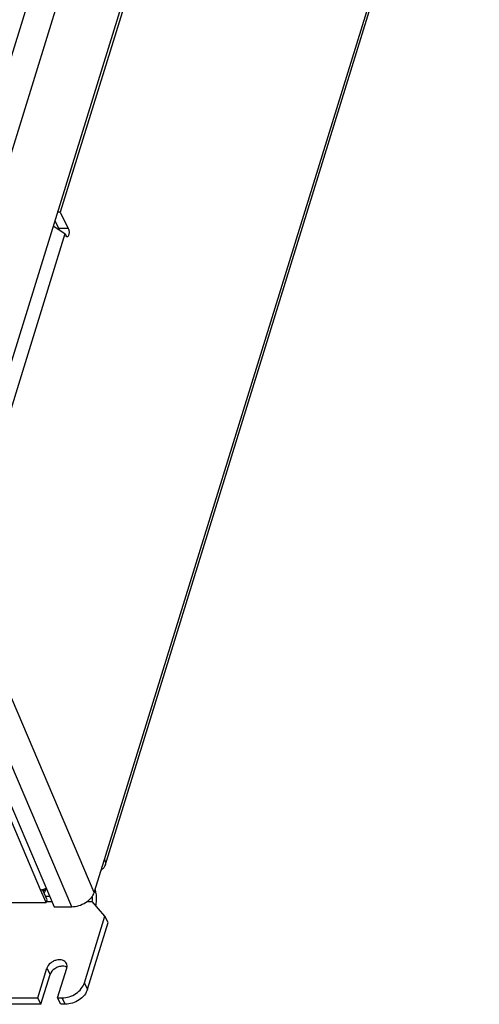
# Model space of a CAD drawing. Header units: inches. Extents: x 0 to 22, y 0 to 17.
# Tile 59 of 71: x 16.2 to 17.1, y 12.3 to 14.1. Entities that reach past the tile are written whole.
import ezdxf

# ---------------------------------------------------------------- set-up
doc = ezdxf.new("R2010")
doc.units = ezdxf.units.IN
doc.header["$LTSCALE"] = 1.21
doc.header["$MEASUREMENT"] = 0
doc.layers.get('0').update_dxf_attribs({"linetype": 'CONTINUOUS'})
doc.layers.add('02___PRT_ALL_AXES', color=7, linetype='CONTINUOUS')
doc.layers.add('AXIS_PART', color=7, linetype='CONTINUOUS')

msp = doc.modelspace()

# ---------------------------------------------------------------- linework, layer by layer
at = {"color": 9, "linetype": 'Continuous'}
for p, q in [((16.6823, 15.5529), (16.0014, 13.3496)), ((16.7302, 15.5282), (16.0493, 13.3249)), ((16.3928, 12.5534), (17.0907, 14.8116)), ((16.3253, 13.7313), (16.3075, 13.7313)), ((16.3738, 12.492), (16.1094, 13.1128)), ((16.3316, 12.4656), (16.0671, 13.0864)), ((16.2736, 12.4973), (16.0238, 13.0838)), ((16.2774, 12.4977), (16.2794, 12.4977)), ((16.2815, 12.4934), (16.2794, 12.4977)), ((16.2826, 12.4853), (16.2903, 12.4853)), ((16.3763, 12.4954), (16.374, 12.4919)), ((16.2847, 12.4755), (16.2945, 12.4755)), ((16.3605, 12.4755), (16.3696, 12.4755)), ((16.3611, 12.3114), (16.3553, 12.3234)), ((16.3196, 12.2834), (16.3137, 12.2954))]:
    msp.add_line(p, q, dxfattribs=at)
at = {"color": 7, "linetype": 'Continuous'}
for p, q in [((16.1075, 13.1218), (16.8134, 15.4062)), ((16.3103, 13.762), (16.3053, 13.762)), ((16.3004, 13.7459), (16.3075, 13.7313)), ((16.2839, 12.4732), (16.2736, 12.4973)), ((16.2736, 12.4973), (16.2753, 12.4973)), ((16.2836, 12.5003), (16.2815, 12.4934)), ((16.2804, 12.4907), (16.2815, 12.4934)), ((16.2839, 12.4732), (16.2857, 12.4782)), ((16.3937, 12.4477), (16.3696, 12.4755)), ((16.3553, 12.3234), (16.3937, 12.4477)), ((16.3996, 12.4358), (16.3937, 12.4477)), ((16.3052, 12.2954), (16.3137, 12.2954))]:
    msp.add_line(p, q, dxfattribs=at)
at = {"color": 3, "linetype": 'Continuous'}
for p, q in [((16.3941, 12.5427), (17.0919, 14.8009)), ((16.4573, 14.2378), (16.3103, 13.762)), ((16.3103, 13.762), (16.3253, 13.7313)), ((16.3191, 13.7213), (16.2972, 13.7355)), ((16.3191, 13.7213), (16.1313, 13.1134)), ((16.3191, 13.7213), (16.321, 13.7175)), ((16.0394, 13.0744), (16.2987, 12.4656)), ((16.3738, 12.492), (16.3928, 12.5534)), ((16.2857, 12.4782), (16.2774, 12.4977)), ((16.2796, 12.4984), (16.2794, 12.4977)), ((16.3763, 12.4954), (16.3757, 12.4979)), ((16.3776, 12.4876), (16.3769, 12.4926)), ((16.2987, 12.4656), (16.3316, 12.4656)), ((16.3611, 12.3114), (16.3996, 12.4358)), ((16.3196, 12.2834), (16.3111, 12.2834))]:
    msp.add_line(p, q, dxfattribs=at)
at = {"color": 7, "linetype": 'Continuous'}
for centre, radius, start, end in [((16.2734, 12.5159), 0.0187, 275.6497, 283.4628), ((16.273, 12.5176), 0.0204, 283.4576, 302.3199)]:
    msp.add_arc(centre, radius, start, end, dxfattribs=at)
at = {"color": 3, "linetype": 'Continuous'}
msp.add_arc((16.325, 12.4832), 0.0527, 10.2368, 13.3842, dxfattribs=at)
at = {"color": 7, "linetype": 'Continuous'}
for points, knots in [([(16.3075, 13.7313), (16.3076, 13.7311), (16.3081, 13.7301), (16.3084, 13.729), (16.3085, 13.7282)], [0, 0, 0, 0, 0.221829, 1, 1, 1, 1]), ([(16.3696, 12.4755), (16.3701, 12.4771), (16.3705, 12.4804), (16.3703, 12.4837), (16.3699, 12.4853)], [0, 0, 0, 0, 0.492099, 1, 1, 1, 1]), ([(16.3137, 12.2954), (16.3182, 12.2954), (16.3273, 12.2969), (16.3397, 12.3029), (16.3497, 12.3118), (16.3541, 12.3195), (16.3553, 12.3234)], [0, 0, 0, 0, 0.25322, 0.516156, 0.770081, 1, 1, 1, 1])]:
    msp.add_open_spline(points, degree=3, knots=knots, dxfattribs=at)
at = {"color": 3, "linetype": 'Continuous'}
for points, knots in [([(16.3253, 13.7313), (16.3256, 13.7307), (16.3261, 13.7292), (16.3265, 13.7268), (16.3267, 13.7242), (16.3265, 13.7215), (16.326, 13.7192), (16.3254, 13.7175), (16.3247, 13.7165), (16.3241, 13.7158), (16.3235, 13.7155), (16.3232, 13.7155)], [0, 0, 0, 0, 0.123492, 0.26947, 0.426619, 0.582741, 0.725397, 0.844349, 0.89301, 0.934428, 1, 1, 1, 1]), ([(16.3232, 13.7155), (16.323, 13.7155), (16.3225, 13.7156), (16.322, 13.716), (16.3214, 13.7167), (16.3211, 13.7172), (16.321, 13.7175)], [0, 0, 0, 0, 0.195479, 0.418697, 0.685525, 1, 1, 1, 1]), ([(16.3928, 12.5534), (16.3937, 12.5517), (16.3949, 12.5481), (16.3946, 12.5443), (16.3941, 12.5427)], [0, 0, 0, 0, 0.525758, 1, 1, 1, 1]), ([(16.3941, 12.5427), (16.3936, 12.541), (16.3917, 12.5378), (16.3888, 12.5356), (16.3872, 12.5346)], [0, 0, 0, 0, 0.474853, 1, 1, 1, 1]), ([(16.2783, 12.4955), (16.2785, 12.4958), (16.279, 12.4965), (16.2793, 12.4972), (16.2794, 12.4977)], [0, 0, 0, 0, 0.443707, 1, 1, 1, 1]), ([(16.3316, 12.4656), (16.3361, 12.4656), (16.3452, 12.4671), (16.3577, 12.4727), (16.3679, 12.481), (16.3725, 12.4883), (16.3738, 12.492)], [0, 0, 0, 0, 0.256467, 0.521991, 0.775321, 1, 1, 1, 1]), ([(16.3766, 12.4675), (16.3772, 12.4707), (16.378, 12.4774), (16.3779, 12.4842), (16.3776, 12.4876)], [0, 0, 0, 0, 0.490051, 1, 1, 1, 1]), ([(16.3611, 12.3114), (16.3599, 12.3075), (16.3556, 12.2999), (16.3456, 12.291), (16.3332, 12.285), (16.3241, 12.2834), (16.3196, 12.2834)], [0, 0, 0, 0, 0.229919, 0.483844, 0.74678, 1, 1, 1, 1])]:
    msp.add_open_spline(points, degree=3, knots=knots, dxfattribs=at)
at = {"layer": '02___PRT_ALL_AXES', "color": 7, "linetype": 'Continuous'}
msp.add_line((16.0252, 12.4732), (16.2839, 12.4732), dxfattribs=at)
at = {"layer": 'AXIS_PART', "color": 7, "linetype": 'Continuous'}
for p, q in [((16.2683, 12.2954), (16.2854, 12.3508)), ((16.3052, 12.2954), (16.3224, 12.3508)), ((15.9033, 12.2954), (16.2683, 12.2954)), ((16.2741, 12.2834), (16.2683, 12.2954)), ((16.3111, 12.2834), (16.3052, 12.2954))]:
    msp.add_line(p, q, dxfattribs=at)
at = {"layer": 'AXIS_PART', "color": 9, "linetype": 'Continuous'}
msp.add_line((16.2854, 12.3508), (16.2913, 12.3388), dxfattribs=at)
at = {"layer": 'AXIS_PART', "color": 3, "linetype": 'Continuous'}
for q in [(16.2913, 12.3388), (15.8975, 12.2834)]:
    msp.add_line((16.2741, 12.2834), q, dxfattribs=at)
msp.add_arc((16.316, 12.34), 0.0143, 62.5311, 68.4595, dxfattribs=at)
at = {"layer": 'AXIS_PART', "color": 7, "linetype": 'Continuous'}
for points, knots in [([(16.3219, 12.3596), (16.3212, 12.361), (16.3191, 12.3636), (16.3145, 12.3659), (16.3089, 12.3668), (16.3029, 12.366), (16.297, 12.3638), (16.2903, 12.3594), (16.2865, 12.3544), (16.2854, 12.3508)], [0, 0, 0, 0, 0.102425, 0.213116, 0.335911, 0.46958, 0.609326, 0.748618, 1, 1, 1, 1]), ([(16.3224, 12.3508), (16.3228, 12.3523), (16.3233, 12.3553), (16.3225, 12.3583), (16.3219, 12.3596)], [0, 0, 0, 0, 0.516994, 1, 1, 1, 1])]:
    msp.add_open_spline(points, degree=3, knots=knots, dxfattribs=at)
at = {"layer": 'AXIS_PART', "color": 3, "linetype": 'Continuous'}
for points, knots in [([(16.3146, 12.3545), (16.3121, 12.3545), (16.3083, 12.3538), (16.3035, 12.3519), (16.2971, 12.3483), (16.2927, 12.3433), (16.2913, 12.3388)], [0, 0, 0, 0, 0.254724, 0.387295, 0.519948, 1, 1, 1, 1]), ([(16.3213, 12.3533), (16.3208, 12.3535), (16.3186, 12.3542), (16.3163, 12.3545), (16.3146, 12.3545)], [0, 0, 0, 0, 0.238889, 1, 1, 1, 1])]:
    msp.add_open_spline(points, degree=3, knots=knots, dxfattribs=at)

doc.saveas('drawing.dxf')
